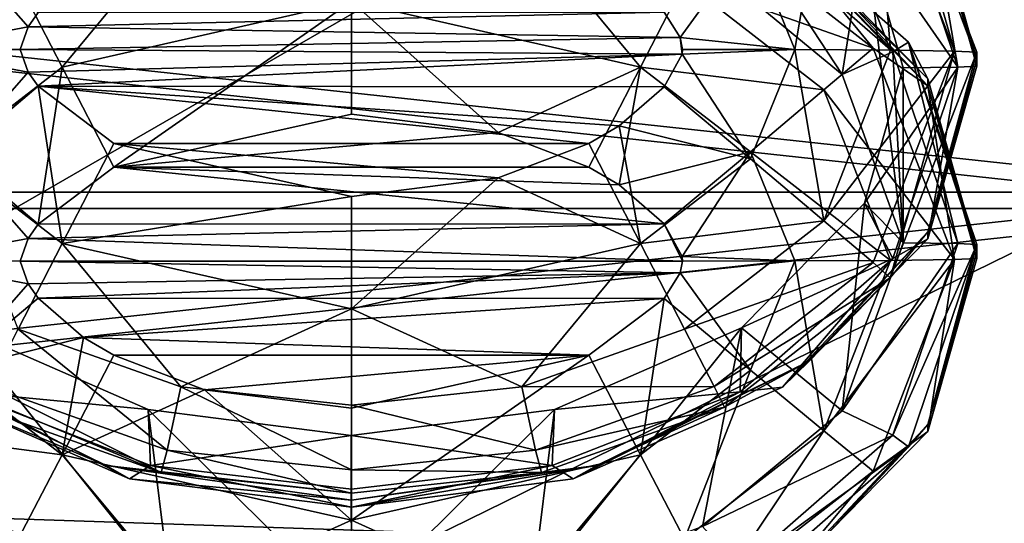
# Model space of a CAD drawing. Header units: metres. Extents: x -1004 to 0, y -808 to 0.
# Tile 29 of 120: x -769 to -742, y -156 to -143. Entities that reach past the tile are written whole.
import ezdxf

# ---------------------------------------------------------------- set-up
doc = ezdxf.new("R2010")
doc.units = ezdxf.units.M

msp = doc.modelspace()

# ---------------------------------------------------------------- linework, layer by layer
at = {"layer": 'top0123413'}
for points in [[(-787.024658, -763.271118, 90), (-994.037292, -10, 90), (-533.424561, -638.481384, 90)], [(-994.037292, -10, 90), (-526.238708, -632.856445, 90), (-533.424561, -638.481384, 90)], [(-10, -10, 90), (-502.018646, -625.846375, 90), (-994.037292, -10, 90)], [(-502.018646, -625.846375, 90), (-510.034576, -626.560547, 90), (-994.037292, -10, 90)], [(-994.037292, -10, 90), (-510.034576, -626.560547, 90), (-518.256042, -628.853394, 90)], [(-518.256042, -628.853394, 90), (-526.238708, -632.856445, 90), (-994.037292, -10, 90)], [(-742.780518, -72.276802, 118.761467), (-792.152649, -69.16246, 118.815826), (-933.835571, -166.467499, 117.117363)], [(-693.123474, -74.838211, 118.716751), (-742.780518, -72.276802, 118.761467), (-936.402649, -207.471207, 116.401634)], [(-936.402649, -207.471207, 116.401634), (-742.780518, -72.276802, 118.761467), (-933.835571, -166.467499, 117.117363)], [(-938.29071, -245.358398, 115.740311), (-646.118347, -76.727219, 118.683784), (-693.123474, -74.838211, 118.716751)], [(-938.29071, -245.358398, 115.740311), (-693.123474, -74.838211, 118.716751), (-936.402649, -207.471207, 116.401634)], [(-597.805054, -78.120209, 118.65947), (-646.118347, -76.727219, 118.683784), (-938.29071, -245.358398, 115.740311)], [(-939.738831, -283.879303, 115.067932), (-940.71405, -322.342346, 114.396553), (-597.805054, -78.120209, 118.65947)], [(-940.71405, -322.342346, 114.396553), (-513.875122, -606.131226, 109.443001), (-597.805054, -78.120209, 118.65947)], [(-939.738831, -283.879303, 115.067932), (-597.805054, -78.120209, 118.65947), (-938.29071, -245.358398, 115.740311)]]:
    msp.add_3dface(points, dxfattribs=at)
at = {"layer": 'top0123414'}
for points in [[(-918.452148, -133.331024, 2129.335449), (-901.793396, -155.042709, 2143.80835), (-502.018646, -55.05748, 2077.158447)], [(-901.793396, -155.042709, 2143.80835), (-820.791748, -194.333847, 2169.999756), (-502.018646, -55.05748, 2077.158447)], [(-502.018646, -55.05748, 2077.158447), (-820.791748, -194.333847, 2169.999756), (-502.018646, -194.333847, 2169.999756)], [(-502.018646, -57.672649, 2075.415039), (-898.363892, -158.604187, 2142.695801), (-914.9198, -137.676178, 2128.745361)], [(-820.791748, -195.279739, 2167.143799), (-898.363892, -158.604187, 2142.695801), (-502.018646, -57.672649, 2075.415039)], [(-502.018646, -195.279739, 2167.143799), (-820.791748, -195.279739, 2167.143799), (-502.018646, -57.672649, 2075.415039)]]:
    msp.add_3dface(points, dxfattribs=at)
at = {"layer": 'top0123416'}
for points in [[(-743.822021, -143.587448, 1299.331665), (-746.0354, -137.835419, 1299.38208), (-745.568787, -137.475433, 1302.439819)], [(-743.21582, -143.614105, 1302.38623), (-743.822021, -143.587448, 1299.331665), (-745.568787, -137.475433, 1302.439819)], [(-743.21582, -143.614105, 1302.38623), (-745.568787, -137.475433, 1302.439819), (-743.21582, -143.806091, 1324.385376)], [(-745.568787, -137.475433, 1302.439819), (-744.549377, -139.104279, 1324.426392), (-743.21582, -143.806091, 1324.385376)], [(-745.55896, -143.564743, 1296.729614), (-747.36969, -138.925171, 1296.77002), (-746.0354, -137.835419, 1299.38208)], [(-743.822021, -143.587448, 1299.331665), (-745.55896, -143.564743, 1296.729614), (-746.0354, -137.835419, 1299.38208)], [(-743.732544, -144.022751, 1349.213013), (-745.502319, -138.810623, 1349.258423), (-746.270203, -140.361496, 1351.708008)], [(-744.549377, -139.296112, 1346.425537), (-745.502319, -138.810623, 1349.258423), (-743.732544, -144.022751, 1349.213013)], [(-748.161133, -143.549576, 1294.992676), (-749.368591, -140.57666, 1295.018555), (-747.36969, -138.925171, 1296.77002)], [(-745.55896, -143.564743, 1296.729614), (-748.161133, -143.549576, 1294.992676), (-747.36969, -138.925171, 1296.77002)], [(-743.21582, -143.806091, 1324.385376), (-744.549377, -139.104279, 1324.426392), (-743.21582, -143.998062, 1346.384521)], [(-744.549377, -139.104279, 1324.426392), (-744.549377, -139.296112, 1346.425537), (-743.21582, -143.998062, 1346.384521)], [(-743.21582, -143.998062, 1346.384521), (-744.549377, -139.296112, 1346.425537), (-743.732544, -144.022751, 1349.213013)], [(-745.502319, -143.61322, 1899.580444), (-749.645874, -139.986633, 1899.612061), (-749.381287, -139.567566, 1902.444336)], [(-745.073486, -143.34938, 1902.411377), (-745.502319, -143.61322, 1899.580444), (-749.381287, -139.567566, 1902.444336)], [(-745.073486, -143.34938, 1902.411377), (-749.381287, -139.567566, 1902.444336), (-744.549377, -144.340195, 1924.403564)], [(-749.381287, -139.567566, 1902.444336), (-748.500305, -140.30687, 1924.438721), (-744.549377, -144.340195, 1924.403564)], [(-768.075073, -144.023193, 1953.801392), (-764.851013, -140.124405, 1952.098267), (-769.274231, -141.698364, 1952.084595)], [(-768.075073, -144.023193, 1953.801392), (-760.21582, -142.244308, 1953.816895), (-764.851013, -140.124405, 1952.098267)], [(-752.356628, -144.023209, 1953.801392), (-755.580688, -140.124405, 1952.098267), (-760.21582, -142.244308, 1953.816895)], [(-751.157471, -141.698364, 1952.084595), (-755.580688, -140.124405, 1952.098267), (-752.356628, -144.023209, 1953.801392)], [(-746.0354, -143.508621, 1949.466309), (-750.357056, -140.133942, 1949.495728), (-751.157471, -141.698364, 1952.084595)], [(-746.87793, -144.228683, 1897.112061), (-750.671204, -141.089813, 1897.139404), (-749.645874, -139.986633, 1899.612061)], [(-748.499817, -140.499161, 1946.437988), (-750.357056, -140.133942, 1949.495728), (-746.0354, -143.508621, 1949.466309)], [(-745.502319, -143.61322, 1899.580444), (-746.87793, -144.228683, 1897.112061), (-749.645874, -139.986633, 1899.612061)], [(-746.87793, -144.228683, 1897.112061), (-746.270203, -140.361496, 1351.708008), (-750.671204, -141.089813, 1897.139404)], [(-744.549377, -144.340195, 1924.403564), (-748.500305, -140.30687, 1924.438721), (-744.549377, -144.532028, 1946.40271)], [(-748.500305, -140.30687, 1924.438721), (-748.499817, -140.499161, 1946.437988), (-744.549377, -144.532028, 1946.40271)], [(-744.549377, -144.532028, 1946.40271), (-748.499817, -140.499161, 1946.437988), (-746.0354, -143.508621, 1949.466309)], [(-746.270203, -140.361496, 1351.708008), (-746.87793, -144.228683, 1897.112061), (-745.21582, -148.803848, 1897.072021)], [(-745.21582, -144.04425, 1351.675903), (-746.270203, -140.361496, 1351.708008), (-745.21582, -148.803848, 1897.072021)], [(-746.270203, -140.361496, 1351.708008), (-745.21582, -144.04425, 1351.675903), (-743.732544, -144.022751, 1349.213013)], [(-772.270569, -143.549576, 1294.992676), (-771.06311, -140.57666, 1295.018433), (-769.003723, -142.92688, 1294.391968)], [(-771.06311, -140.57666, 1295.018433), (-768.72937, -142.541748, 1294.395264), (-769.003723, -142.92688, 1294.391968)], [(-751.282776, -143.222778, 1294.389282), (-751.714233, -142.527359, 1294.395386), (-749.368591, -140.57666, 1295.018555)], [(-751.282776, -143.222778, 1294.389282), (-749.368591, -140.57666, 1295.018555), (-748.161133, -143.549576, 1294.992676)], [(-771.06311, -146.325592, 1953.781372), (-768.075073, -144.023193, 1953.801392), (-769.274231, -141.698364, 1952.084595)], [(-747.36969, -144.643799, 1952.058838), (-751.157471, -141.698364, 1952.084595), (-752.356628, -144.023209, 1953.801392)], [(-746.0354, -143.508621, 1949.466309), (-751.157471, -141.698364, 1952.084595), (-747.36969, -144.643799, 1952.058838)], [(-766.674561, -146.74292, 1954.383789), (-760.21582, -142.244308, 1953.816895), (-768.075073, -144.023193, 1953.801392)], [(-766.674561, -146.74292, 1954.383789), (-760.21582, -145.303955, 1954.396362), (-760.21582, -142.244308, 1953.816895)], [(-760.21582, -145.303955, 1954.396362), (-756.225586, -145.807419, 1954.391968), (-760.21582, -142.244308, 1953.816895)], [(-760.21582, -142.244308, 1953.816895), (-756.225586, -145.807419, 1954.391968), (-752.356628, -144.023209, 1953.801392)], [(-751.282776, -143.222778, 1294.389282), (-769.003723, -142.92688, 1294.391968), (-751.714233, -142.527359, 1294.395386)], [(-769.003723, -142.92688, 1294.391968), (-768.72937, -142.541748, 1294.395264), (-751.714233, -142.527359, 1294.395386)], [(-769.21582, -143.544296, 1294.386475), (-772.270569, -143.549576, 1294.992676), (-769.003723, -142.92688, 1294.391968)], [(-751.282776, -143.222778, 1294.389282), (-769.21582, -143.544296, 1294.386475), (-769.003723, -142.92688, 1294.391968)], [(-751.228088, -143.674316, 1294.385376), (-769.21582, -143.544296, 1294.386475), (-751.282776, -143.222778, 1294.389282)], [(-751.21582, -143.544296, 1294.386475), (-751.282776, -143.222778, 1294.389282), (-748.161133, -143.549576, 1294.992676)], [(-751.21582, -143.544296, 1294.386475), (-751.228088, -143.674316, 1294.385376), (-751.282776, -143.222778, 1294.389282)], [(-743.732544, -148.825333, 1899.534912), (-745.502319, -143.61322, 1899.580444), (-745.073486, -143.34938, 1902.411377)], [(-743.21582, -148.850021, 1902.363403), (-743.732544, -148.825333, 1899.534912), (-745.073486, -143.34938, 1902.411377)], [(-743.21582, -148.850021, 1902.363403), (-745.073486, -143.34938, 1902.411377), (-743.21582, -149.042007, 1924.362549)], [(-745.073486, -143.34938, 1902.411377), (-744.549377, -144.340195, 1924.403564), (-743.21582, -149.042007, 1924.362549)], [(-769.21582, -143.544296, 1294.386475), (-769.003723, -144.161697, 1294.381104), (-772.270569, -143.549576, 1294.992676)], [(-769.003723, -144.161697, 1294.381104), (-771.06311, -146.522491, 1294.966553), (-772.270569, -143.549576, 1294.992676)], [(-751.228088, -143.674316, 1294.385376), (-769.003723, -144.161697, 1294.381104), (-769.21582, -143.544296, 1294.386475)], [(-768.72937, -144.546829, 1294.377808), (-769.003723, -144.161697, 1294.381104), (-751.228088, -143.674316, 1294.385376)], [(-751.714233, -144.561218, 1294.377686), (-768.72937, -144.546829, 1294.377808), (-751.228088, -143.674316, 1294.385376)], [(-749.368591, -146.522507, 1294.966553), (-751.714233, -144.561218, 1294.377686), (-751.228088, -143.674316, 1294.385376)], [(-751.21582, -143.544296, 1294.386475), (-748.161133, -143.549576, 1294.992676), (-751.228088, -143.674316, 1294.385376)], [(-748.161133, -143.549576, 1294.992676), (-749.368591, -146.522507, 1294.966553), (-751.228088, -143.674316, 1294.385376)], [(-749.368591, -146.522507, 1294.966553), (-748.161133, -143.549576, 1294.992676), (-747.36969, -148.2043, 1296.689087)], [(-748.161133, -143.549576, 1294.992676), (-745.55896, -143.564743, 1296.729614), (-747.36969, -148.2043, 1296.689087)], [(-743.822021, -149.260651, 1949.41626), (-746.0354, -143.508621, 1949.466309), (-747.36969, -144.643799, 1952.058838)], [(-747.36969, -148.2043, 1296.689087), (-745.55896, -143.564743, 1296.729614), (-743.822021, -143.587448, 1299.331665)], [(-743.822021, -143.587448, 1299.331665), (-746.0354, -149.339478, 1299.281616), (-747.36969, -148.2043, 1296.689087)], [(-745.21582, -148.803848, 1897.072021), (-746.87793, -144.228683, 1897.112061), (-745.502319, -143.61322, 1899.580444)], [(-744.549377, -144.532028, 1946.40271), (-746.0354, -143.508621, 1949.466309), (-743.822021, -149.260651, 1949.41626)], [(-745.568787, -149.752762, 1302.332642), (-746.0354, -149.339478, 1299.281616), (-743.822021, -143.587448, 1299.331665)], [(-743.21582, -143.614105, 1302.38623), (-745.568787, -149.752762, 1302.332642), (-743.822021, -143.587448, 1299.331665)], [(-744.549622, -148.508041, 1324.34436), (-745.568787, -149.752762, 1302.332642), (-743.21582, -143.614105, 1302.38623)], [(-743.732544, -148.825333, 1899.534912), (-745.21582, -148.803848, 1897.072021), (-745.502319, -143.61322, 1899.580444)], [(-743.21582, -143.806091, 1324.385376), (-744.549622, -148.508041, 1324.34436), (-743.21582, -143.614105, 1302.38623)], [(-744.549377, -148.700027, 1346.343506), (-744.549622, -148.508041, 1324.34436), (-743.21582, -143.806091, 1324.385376)], [(-743.21582, -143.998062, 1346.384521), (-744.549377, -148.700027, 1346.343506), (-743.21582, -143.806091, 1324.385376)], [(-768.72937, -148.301254, 1954.370117), (-768.075073, -144.023193, 1953.801392), (-771.06311, -146.325592, 1953.781372)], [(-769.003723, -144.161697, 1294.381104), (-768.72937, -144.546829, 1294.377808), (-771.06311, -146.522491, 1294.966553)], [(-768.72937, -148.301254, 1954.370117), (-766.674561, -146.74292, 1954.383789), (-768.075073, -144.023193, 1953.801392)], [(-756.225586, -145.807419, 1954.391968), (-753.757141, -146.74292, 1954.383789), (-752.356628, -144.023209, 1953.801392)], [(-752.356628, -144.023209, 1953.801392), (-753.757141, -146.74292, 1954.383789), (-752.9375, -147.225128, 1954.379517)], [(-752.356628, -144.023209, 1953.801392), (-752.9375, -147.225128, 1954.379517), (-749.368591, -146.325592, 1953.781372)], [(-749.368591, -146.325592, 1953.781372), (-747.36969, -144.643799, 1952.058838), (-752.356628, -144.023209, 1953.801392)], [(-745.21582, -144.04425, 1351.675903), (-746.270142, -147.726883, 1351.643677), (-743.732544, -144.022751, 1349.213013)], [(-746.270142, -147.726883, 1351.643677), (-745.502319, -149.234879, 1349.16748), (-743.732544, -144.022751, 1349.213013)], [(-745.21582, -144.04425, 1351.675903), (-745.21582, -148.803848, 1897.072021), (-746.270142, -147.726883, 1351.643677)], [(-743.732544, -144.022751, 1349.213013), (-745.502319, -149.234879, 1349.16748), (-744.549377, -148.700027, 1346.343506)], [(-743.21582, -143.998062, 1346.384521), (-743.732544, -144.022751, 1349.213013), (-744.549377, -148.700027, 1346.343506)], [(-743.21582, -149.042007, 1924.362549), (-744.549377, -144.340195, 1924.403564), (-743.21582, -149.233994, 1946.361694)], [(-744.549377, -144.340195, 1924.403564), (-744.549377, -144.532028, 1946.40271), (-743.21582, -149.233994, 1946.361694)], [(-768.72937, -144.546829, 1294.377808), (-768.075073, -148.82489, 1294.946533), (-771.06311, -146.522491, 1294.966553)], [(-768.72937, -144.546829, 1294.377808), (-766.674561, -146.105164, 1294.364136), (-768.075073, -148.82489, 1294.946533)], [(-751.714233, -144.561218, 1294.377686), (-752.9375, -145.622971, 1294.368408), (-768.72937, -144.546829, 1294.377808)], [(-752.9375, -145.622971, 1294.368408), (-753.757141, -146.105164, 1294.364136), (-768.72937, -144.546829, 1294.377808)], [(-768.72937, -144.546829, 1294.377808), (-753.757141, -146.105164, 1294.364136), (-766.674561, -146.105164, 1294.364136)], [(-752.9375, -145.622971, 1294.368408), (-751.714233, -144.561218, 1294.377686), (-749.368591, -146.522507, 1294.966553)], [(-745.55896, -149.283356, 1952.018311), (-747.36969, -144.643799, 1952.058838), (-749.368591, -146.325592, 1953.781372)], [(-745.55896, -149.283356, 1952.018311), (-743.822021, -149.260651, 1949.41626), (-747.36969, -144.643799, 1952.058838)], [(-743.21582, -149.233994, 1946.361694), (-744.549377, -144.532028, 1946.40271), (-743.822021, -149.260651, 1949.41626)], [(-766.674561, -146.74292, 1954.383789), (-756.225586, -145.807419, 1954.391968), (-760.21582, -145.303955, 1954.396362)], [(-753.757141, -146.74292, 1954.383789), (-756.225586, -145.807419, 1954.391968), (-766.674561, -146.74292, 1954.383789)], [(-752.356628, -148.82489, 1294.946533), (-753.757141, -146.105164, 1294.364136), (-752.9375, -145.622971, 1294.368408)], [(-752.356628, -148.82489, 1294.946533), (-752.9375, -145.622971, 1294.368408), (-749.368591, -146.522507, 1294.966553)], [(-766.674561, -146.105164, 1294.364136), (-760.21582, -147.544144, 1294.351563), (-768.075073, -148.82489, 1294.946533)], [(-753.757141, -146.105164, 1294.364136), (-756.225586, -147.040665, 1294.355957), (-766.674561, -146.105164, 1294.364136)], [(-766.674561, -146.105164, 1294.364136), (-756.225586, -147.040665, 1294.355957), (-760.21582, -147.544144, 1294.351563)], [(-756.225586, -147.040665, 1294.355957), (-753.757141, -146.105164, 1294.364136), (-752.356628, -148.82489, 1294.946533)], [(-769.003723, -148.686401, 1954.366821), (-771.06311, -146.325592, 1953.781372), (-772.270569, -149.298508, 1953.755249)], [(-769.003723, -148.686401, 1954.366821), (-768.72937, -148.301254, 1954.370117), (-771.06311, -146.325592, 1953.781372)], [(-752.9375, -147.225128, 1954.379517), (-751.714233, -148.286865, 1954.370239), (-749.368591, -146.325592, 1953.781372)], [(-749.368591, -146.325592, 1953.781372), (-751.714233, -148.286865, 1954.370239), (-751.228088, -149.173767, 1954.362549)], [(-748.161133, -149.298508, 1953.755249), (-749.368591, -146.325592, 1953.781372), (-751.228088, -149.173767, 1954.362549)], [(-748.161133, -149.298508, 1953.755249), (-745.55896, -149.283356, 1952.018311), (-749.368591, -146.325592, 1953.781372)], [(-771.06311, -146.522491, 1294.966553), (-768.075073, -148.82489, 1294.946533), (-769.274231, -151.149734, 1296.66333)], [(-752.356628, -148.82489, 1294.946533), (-749.368591, -146.522507, 1294.966553), (-747.36969, -148.2043, 1296.689087)], [(-766.674561, -146.74292, 1954.383789), (-768.72937, -148.301254, 1954.370117), (-751.714233, -148.286865, 1954.370239)], [(-752.9375, -147.225128, 1954.379517), (-766.674561, -146.74292, 1954.383789), (-751.714233, -148.286865, 1954.370239)], [(-752.9375, -147.225128, 1954.379517), (-753.757141, -146.74292, 1954.383789), (-766.674561, -146.74292, 1954.383789)], [(-760.21582, -147.544144, 1294.351563), (-756.225586, -147.040665, 1294.355957), (-760.21582, -150.603775, 1294.93103)], [(-760.21582, -150.603775, 1294.93103), (-756.225586, -147.040665, 1294.355957), (-752.356628, -148.82489, 1294.946533)], [(-768.075073, -148.82489, 1294.946533), (-760.21582, -147.544144, 1294.351563), (-760.21582, -150.603775, 1294.93103)], [(-746.270142, -147.726883, 1351.643677), (-746.87793, -153.378998, 1897.032104), (-749.608643, -151.114685, 1351.614136)], [(-746.270142, -147.726883, 1351.643677), (-749.608643, -151.114685, 1351.614136), (-745.502319, -149.234879, 1349.16748)], [(-745.21582, -148.803848, 1897.072021), (-746.87793, -153.378998, 1897.032104), (-746.270142, -147.726883, 1351.643677)], [(-747.36969, -148.2043, 1296.689087), (-751.157471, -151.149734, 1296.66333), (-752.356628, -148.82489, 1294.946533)], [(-746.0354, -149.339478, 1299.281616), (-751.157471, -151.149734, 1296.66333), (-747.36969, -148.2043, 1296.689087)], [(-751.714233, -148.286865, 1954.370239), (-769.003723, -148.686401, 1954.366821), (-751.21582, -149.303802, 1954.36145)], [(-751.714233, -148.286865, 1954.370239), (-768.72937, -148.301254, 1954.370117), (-769.003723, -148.686401, 1954.366821)], [(-751.228088, -149.173767, 1954.362549), (-751.714233, -148.286865, 1954.370239), (-751.21582, -149.303802, 1954.36145)], [(-744.549377, -148.700027, 1346.343506), (-748.499817, -152.73291, 1346.30835), (-744.549622, -148.508041, 1324.34436)], [(-748.499817, -152.73291, 1346.30835), (-747.774902, -152.027237, 1324.313599), (-744.549622, -148.508041, 1324.34436)], [(-744.549622, -148.508041, 1324.34436), (-747.774902, -152.027237, 1324.313599), (-745.568787, -149.752762, 1302.332642)], [(-769.21582, -149.303802, 1954.36145), (-769.003723, -148.686401, 1954.366821), (-772.270569, -149.298508, 1953.755249)], [(-751.21582, -149.303802, 1954.36145), (-769.003723, -148.686401, 1954.366821), (-769.21582, -149.303802, 1954.36145)], [(-744.549377, -148.700027, 1346.343506), (-745.502319, -149.234879, 1349.16748), (-748.499817, -152.73291, 1346.30835)], [(-769.274231, -151.149734, 1296.66333), (-768.075073, -148.82489, 1294.946533), (-764.851013, -152.723679, 1296.649658)], [(-768.075073, -148.82489, 1294.946533), (-760.21582, -150.603775, 1294.93103), (-764.851013, -152.723679, 1296.649658)], [(-752.356628, -148.82489, 1294.946533), (-755.580688, -152.723679, 1296.649658), (-760.21582, -150.603775, 1294.93103)], [(-751.157471, -151.149734, 1296.66333), (-755.580688, -152.723679, 1296.649658), (-752.356628, -148.82489, 1294.946533)], [(-746.87793, -153.378998, 1897.032104), (-745.21582, -148.803848, 1897.072021), (-743.732544, -148.825333, 1899.534912)], [(-745.502319, -154.03746, 1899.489502), (-746.87793, -153.378998, 1897.032104), (-743.732544, -148.825333, 1899.534912)], [(-743.732544, -148.825333, 1899.534912), (-743.21582, -148.850021, 1902.363403), (-745.502319, -154.03746, 1899.489502)], [(-743.21582, -148.850021, 1902.363403), (-745.073486, -154.350662, 1902.31543), (-745.502319, -154.03746, 1899.489502)], [(-744.549622, -153.743973, 1924.321533), (-745.073486, -154.350662, 1902.31543), (-743.21582, -148.850021, 1902.363403)], [(-743.21582, -149.042007, 1924.362549), (-744.549622, -153.743973, 1924.321533), (-743.21582, -148.850021, 1902.363403)], [(-744.549377, -153.935944, 1946.320679), (-744.549622, -153.743973, 1924.321533), (-743.21582, -149.042007, 1924.362549)], [(-743.21582, -149.233994, 1946.361694), (-744.549377, -153.935944, 1946.320679), (-743.21582, -149.042007, 1924.362549)], [(-771.06311, -152.271439, 1953.729492), (-769.003723, -149.921204, 1954.355957), (-772.270569, -149.298508, 1953.755249)], [(-769.003723, -149.921204, 1954.355957), (-769.21582, -149.303802, 1954.36145), (-772.270569, -149.298508, 1953.755249)], [(-751.21582, -149.303802, 1954.36145), (-769.21582, -149.303802, 1954.36145), (-751.282776, -149.625305, 1954.358643)], [(-769.21582, -149.303802, 1954.36145), (-769.003723, -149.921204, 1954.355957), (-751.282776, -149.625305, 1954.358643)], [(-751.21582, -149.303802, 1954.36145), (-751.282776, -149.625305, 1954.358643), (-748.161133, -149.298508, 1953.755249)], [(-751.282776, -149.625305, 1954.358643), (-749.368591, -152.271439, 1953.72937), (-748.161133, -149.298508, 1953.755249)], [(-751.21582, -149.303802, 1954.36145), (-748.161133, -149.298508, 1953.755249), (-751.228088, -149.173767, 1954.362549)], [(-745.502319, -149.234879, 1349.16748), (-749.645874, -152.86145, 1349.135864), (-748.499817, -152.73291, 1346.30835)], [(-749.608643, -151.114685, 1351.614136), (-749.645874, -152.86145, 1349.135864), (-745.502319, -149.234879, 1349.16748)], [(-748.161133, -149.298508, 1953.755249), (-749.368591, -152.271439, 1953.72937), (-747.36969, -153.922913, 1951.977905)], [(-747.36969, -153.922913, 1951.977905), (-745.55896, -149.283356, 1952.018311), (-748.161133, -149.298508, 1953.755249)], [(-746.0354, -155.012665, 1949.365845), (-743.822021, -149.260651, 1949.41626), (-747.36969, -153.922913, 1951.977905)], [(-743.822021, -149.260651, 1949.41626), (-745.55896, -149.283356, 1952.018311), (-747.36969, -153.922913, 1951.977905)], [(-743.822021, -149.260651, 1949.41626), (-746.0354, -155.012665, 1949.365845), (-744.549377, -153.935944, 1946.320679)], [(-743.21582, -149.233994, 1946.361694), (-743.822021, -149.260651, 1949.41626), (-744.549377, -153.935944, 1946.320679)], [(-746.0354, -149.339478, 1299.281616), (-750.357056, -152.714142, 1299.252197), (-751.157471, -151.149734, 1296.66333)], [(-746.0354, -149.339478, 1299.281616), (-745.568787, -149.752762, 1302.332642), (-750.357056, -152.714142, 1299.252197)], [(-751.282776, -149.625305, 1954.358643), (-769.003723, -149.921204, 1954.355957), (-768.72937, -150.306351, 1954.352661)], [(-751.282776, -149.625305, 1954.358643), (-768.72937, -150.306351, 1954.352661), (-751.714233, -150.32074, 1954.352539)], [(-751.282776, -149.625305, 1954.358643), (-751.714233, -150.32074, 1954.352539), (-749.368591, -152.271439, 1953.72937)], [(-745.568787, -149.752762, 1302.332642), (-750.075806, -153.277435, 1302.30188), (-750.357056, -152.714142, 1299.252197)], [(-747.774902, -152.027237, 1324.313599), (-750.075806, -153.277435, 1302.30188), (-745.568787, -149.752762, 1302.332642)], [(-768.72937, -150.306351, 1954.352661), (-769.003723, -149.921204, 1954.355957), (-771.06311, -152.271439, 1953.729492)], [(-767.494202, -151.382477, 1954.343262), (-768.72937, -150.306351, 1954.352661), (-771.06311, -152.271439, 1953.729492)], [(-768.72937, -150.306351, 1954.352661), (-767.494202, -151.382477, 1954.343262), (-751.714233, -150.32074, 1954.352539)], [(-751.714233, -150.32074, 1954.352539), (-767.494202, -151.382477, 1954.343262), (-753.757141, -151.864685, 1954.338989)], [(-751.714233, -150.32074, 1954.352539), (-753.757141, -151.864685, 1954.338989), (-752.356628, -154.573822, 1953.709351)], [(-751.714233, -150.32074, 1954.352539), (-752.356628, -154.573822, 1953.709351), (-749.368591, -152.271439, 1953.72937)], [(-760.21582, -150.603775, 1294.93103), (-760.21582, -153.221222, 1296.645264), (-764.851013, -152.723679, 1296.649658)], [(-755.580688, -152.723679, 1296.649658), (-760.21582, -153.221222, 1296.645264), (-760.21582, -150.603775, 1294.93103)], [(-765.132874, -158.250946, 1896.989624), (-770.824341, -151.11377, 1351.614136), (-765.737122, -153.341812, 1351.594727)], [(-765.132874, -158.250946, 1896.989624), (-769.761414, -156.51738, 1897.004761), (-770.824341, -151.11377, 1351.614136)], [(-765.737122, -153.341812, 1351.594727), (-770.824341, -151.11377, 1351.614136), (-770.786865, -152.860855, 1349.135864)], [(-770.074646, -152.714142, 1299.252197), (-769.274231, -151.149734, 1296.66333), (-765.224976, -154.442673, 1299.237183)], [(-769.274231, -151.149734, 1296.66333), (-764.851013, -152.723679, 1296.649658), (-765.224976, -154.442673, 1299.237183)], [(-750.357056, -152.714142, 1299.252197), (-755.580688, -152.723679, 1296.649658), (-751.157471, -151.149734, 1296.66333)], [(-749.608643, -151.114685, 1351.614136), (-750.671204, -156.517914, 1897.004761), (-755.299805, -158.25119, 1896.989624)], [(-749.608643, -151.114685, 1351.614136), (-755.299805, -158.25119, 1896.989624), (-754.696167, -153.342239, 1351.594727)], [(-749.608643, -151.114685, 1351.614136), (-754.696167, -153.342239, 1351.594727), (-749.645874, -152.86145, 1349.135864)], [(-746.87793, -153.378998, 1897.032104), (-750.671204, -156.517914, 1897.004761), (-749.608643, -151.114685, 1351.614136)], [(-767.494202, -151.382477, 1954.343262), (-771.06311, -152.271439, 1953.729492), (-768.075073, -154.573822, 1953.709351)], [(-766.674561, -151.864685, 1954.338989), (-767.494202, -151.382477, 1954.343262), (-768.075073, -154.573822, 1953.709351)], [(-767.494202, -151.382477, 1954.343262), (-766.674561, -151.864685, 1954.338989), (-753.757141, -151.864685, 1954.338989)], [(-768.075073, -154.573822, 1953.709351), (-764.206116, -152.800186, 1954.330933), (-766.674561, -151.864685, 1954.338989)], [(-753.757141, -151.864685, 1954.338989), (-766.674561, -151.864685, 1954.338989), (-764.206116, -152.800186, 1954.330933)], [(-764.206116, -152.800186, 1954.330933), (-760.21582, -153.30365, 1954.326538), (-753.757141, -151.864685, 1954.338989)], [(-753.757141, -151.864685, 1954.338989), (-760.21582, -156.352722, 1953.693848), (-752.356628, -154.573822, 1953.709351)], [(-753.757141, -151.864685, 1954.338989), (-760.21582, -153.30365, 1954.326538), (-760.21582, -156.352722, 1953.693848)], [(-768.075073, -154.573822, 1953.709351), (-771.06311, -152.271439, 1953.729492), (-773.062012, -153.922913, 1951.977905)], [(-771.931824, -152.73291, 1346.30835), (-772.656738, -152.027252, 1324.313599), (-766.884155, -154.858994, 1324.28894)], [(-766.884155, -154.858994, 1324.28894), (-772.656738, -152.027252, 1324.313599), (-765.385437, -155.054581, 1302.286377)], [(-772.656738, -152.027252, 1324.313599), (-770.355835, -153.277435, 1302.30188), (-765.385437, -155.054581, 1302.286377)], [(-748.499817, -152.73291, 1346.30835), (-754.184021, -155.229309, 1346.286499), (-747.774902, -152.027237, 1324.313599)], [(-754.184021, -155.229309, 1346.286499), (-753.547546, -154.858994, 1324.28894), (-747.774902, -152.027237, 1324.313599)], [(-747.774902, -152.027237, 1324.313599), (-753.547546, -154.858994, 1324.28894), (-750.075806, -153.277435, 1302.30188)], [(-749.368591, -152.271439, 1953.72937), (-752.356628, -154.573822, 1953.709351), (-751.157471, -156.868347, 1951.952148)], [(-749.368591, -152.271439, 1953.72937), (-751.157471, -156.868347, 1951.952148), (-747.36969, -153.922913, 1951.977905)], [(-766.24762, -155.229309, 1346.286499), (-771.931824, -152.73291, 1346.30835), (-766.884155, -154.858994, 1324.28894)], [(-771.931824, -152.73291, 1346.30835), (-766.24762, -155.229309, 1346.286499), (-770.786865, -152.860855, 1349.135864)], [(-765.385437, -155.054581, 1302.286377), (-770.355835, -153.277435, 1302.30188), (-770.074646, -152.714142, 1299.252197)], [(-765.224976, -154.442673, 1299.237183), (-765.385437, -155.054581, 1302.286377), (-770.074646, -152.714142, 1299.252197)], [(-760.21582, -156.352722, 1953.693848), (-764.206116, -152.800186, 1954.330933), (-768.075073, -154.573822, 1953.709351)], [(-764.851013, -152.723679, 1296.649658), (-760.21582, -154.980942, 1299.232422), (-765.224976, -154.442673, 1299.237183)], [(-760.21582, -153.221222, 1296.645264), (-760.21582, -154.980942, 1299.232422), (-764.851013, -152.723679, 1296.649658)], [(-760.21582, -153.30365, 1954.326538), (-764.206116, -152.800186, 1954.330933), (-760.21582, -156.352722, 1953.693848)], [(-755.206726, -154.442673, 1299.237183), (-760.21582, -153.221222, 1296.645264), (-755.580688, -152.723679, 1296.649658)], [(-750.357056, -152.714142, 1299.252197), (-755.206726, -154.442673, 1299.237183), (-755.580688, -152.723679, 1296.649658)], [(-750.357056, -152.714142, 1299.252197), (-750.075806, -153.277435, 1302.30188), (-755.206726, -154.442673, 1299.237183)], [(-748.499817, -152.73291, 1346.30835), (-749.645874, -152.86145, 1349.135864), (-754.184021, -155.229309, 1346.286499)], [(-765.674255, -154.866089, 1349.118408), (-765.737122, -153.341812, 1351.594727), (-770.786865, -152.860855, 1349.135864)], [(-766.24762, -155.229309, 1346.286499), (-765.674255, -154.866089, 1349.118408), (-770.786865, -152.860855, 1349.135864)], [(-749.645874, -152.86145, 1349.135864), (-754.758606, -154.866379, 1349.118286), (-754.184021, -155.229309, 1346.286499)], [(-754.696167, -153.342239, 1351.594727), (-754.758606, -154.866379, 1349.118286), (-749.645874, -152.86145, 1349.135864)], [(-760.21637, -158.803558, 1896.984863), (-765.737122, -153.341812, 1351.594727), (-760.216614, -154.043961, 1351.588623)], [(-760.21637, -158.803558, 1896.984863), (-765.132874, -158.250946, 1896.989624), (-765.737122, -153.341812, 1351.594727)], [(-765.674255, -154.866089, 1349.118408), (-760.216614, -154.043961, 1351.588623), (-765.737122, -153.341812, 1351.594727)], [(-754.696167, -153.342239, 1351.594727), (-760.21637, -158.803558, 1896.984863), (-760.216614, -154.043961, 1351.588623)], [(-754.696167, -153.342239, 1351.594727), (-760.216614, -154.043961, 1351.588623), (-754.758606, -154.866379, 1349.118286)], [(-755.299805, -158.25119, 1896.989624), (-760.21637, -158.803558, 1896.984863), (-754.696167, -153.342239, 1351.594727)], [(-760.21582, -154.980942, 1299.232422), (-760.21582, -153.221222, 1296.645264), (-755.206726, -154.442673, 1299.237183)], [(-750.075806, -153.277435, 1302.30188), (-755.046265, -155.054581, 1302.286377), (-755.206726, -154.442673, 1299.237183)], [(-753.547546, -154.858994, 1324.28894), (-755.046265, -155.054581, 1302.286377), (-750.075806, -153.277435, 1302.30188)], [(-750.671204, -156.517914, 1897.004761), (-746.87793, -153.378998, 1897.032104), (-745.502319, -154.03746, 1899.489502)], [(-744.549377, -153.935944, 1946.320679), (-748.499817, -157.968826, 1946.285522), (-744.549622, -153.743973, 1924.321533)], [(-748.499817, -157.968826, 1946.285522), (-747.774902, -157.263168, 1924.290771), (-744.549622, -153.743973, 1924.321533)], [(-744.549622, -153.743973, 1924.321533), (-747.774902, -157.263168, 1924.290771), (-745.073486, -154.350662, 1902.31543)], [(-773.062012, -153.922913, 1951.977905), (-769.274231, -156.868347, 1951.952148), (-768.075073, -154.573822, 1953.709351)], [(-760.216431, -155.505585, 1349.112793), (-760.216614, -154.043961, 1351.588623), (-765.674255, -154.866089, 1349.118408)], [(-760.216614, -154.043961, 1351.588623), (-760.216431, -155.505585, 1349.112793), (-754.758606, -154.866379, 1349.118286)], [(-747.36969, -153.922913, 1951.977905), (-751.157471, -156.868347, 1951.952148), (-750.357056, -158.387344, 1949.336426)], [(-749.645874, -157.664047, 1899.457764), (-750.671204, -156.517914, 1897.004761), (-745.502319, -154.03746, 1899.489502)], [(-750.357056, -158.387344, 1949.336426), (-746.0354, -155.012665, 1949.365845), (-747.36969, -153.922913, 1951.977905)], [(-745.502319, -154.03746, 1899.489502), (-745.073486, -154.350662, 1902.31543), (-749.645874, -157.664047, 1899.457764)], [(-744.549377, -153.935944, 1946.320679), (-746.0354, -155.012665, 1949.365845), (-748.499817, -157.968826, 1946.285522)], [(-745.073486, -154.350662, 1902.31543), (-749.381287, -158.132477, 1902.282349), (-749.645874, -157.664047, 1899.457764)], [(-747.774902, -157.263168, 1924.290771), (-749.381287, -158.132477, 1902.282349), (-745.073486, -154.350662, 1902.31543)], [(-769.274231, -156.868347, 1951.952148), (-764.851013, -158.442307, 1951.938477), (-768.075073, -154.573822, 1953.709351)], [(-764.851013, -158.442307, 1951.938477), (-760.21582, -156.352722, 1953.693848), (-768.075073, -154.573822, 1953.709351)], [(-765.224976, -154.442673, 1299.237183), (-760.21582, -155.613647, 1302.281494), (-765.385437, -155.054581, 1302.286377)], [(-760.21582, -154.980942, 1299.232422), (-760.21582, -155.613647, 1302.281494), (-765.224976, -154.442673, 1299.237183)], [(-755.206726, -154.442673, 1299.237183), (-755.046265, -155.054581, 1302.286377), (-760.21582, -154.980942, 1299.232422)], [(-752.356628, -154.573822, 1953.709351), (-760.21582, -156.352722, 1953.693848), (-755.580688, -158.442307, 1951.938477)], [(-752.356628, -154.573822, 1953.709351), (-755.580688, -158.442307, 1951.938477), (-751.157471, -156.868347, 1951.952148)], [(-766.24762, -155.229309, 1346.286499), (-766.884155, -154.858994, 1324.28894), (-760.21582, -155.805634, 1324.28064)], [(-760.21582, -155.805634, 1324.28064), (-766.884155, -154.858994, 1324.28894), (-760.21582, -155.613647, 1302.281494)], [(-766.884155, -154.858994, 1324.28894), (-765.385437, -155.054581, 1302.286377), (-760.21582, -155.613647, 1302.281494)], [(-766.24762, -155.229309, 1346.286499), (-760.21582, -155.997604, 1346.279785), (-765.674255, -154.866089, 1349.118408)], [(-760.21582, -155.997604, 1346.279785), (-760.216431, -155.505585, 1349.112793), (-765.674255, -154.866089, 1349.118408)], [(-754.758606, -154.866379, 1349.118286), (-760.216431, -155.505585, 1349.112793), (-760.21582, -155.997604, 1346.279785)], [(-754.184021, -155.229309, 1346.286499), (-760.21582, -155.997604, 1346.279785), (-753.547546, -154.858994, 1324.28894)], [(-760.21582, -155.997604, 1346.279785), (-760.21582, -155.805634, 1324.28064), (-753.547546, -154.858994, 1324.28894)], [(-753.547546, -154.858994, 1324.28894), (-760.21582, -155.805634, 1324.28064), (-755.046265, -155.054581, 1302.286377)], [(-754.184021, -155.229309, 1346.286499), (-754.758606, -154.866379, 1349.118286), (-760.21582, -155.997604, 1346.279785)], [(-755.046265, -155.054581, 1302.286377), (-760.21582, -155.613647, 1302.281494), (-760.21582, -154.980942, 1299.232422)], [(-760.21582, -155.805634, 1324.28064), (-760.21582, -155.613647, 1302.281494), (-755.046265, -155.054581, 1302.286377)], [(-746.0354, -155.012665, 1949.365845), (-750.357056, -158.387344, 1949.336426), (-748.499817, -157.968826, 1946.285522)], [(-760.21582, -155.997604, 1346.279785), (-766.24762, -155.229309, 1346.286499), (-760.21582, -155.805634, 1324.28064)], [(-760.21582, -158.939835, 1951.934082), (-760.21582, -156.352722, 1953.693848), (-764.851013, -158.442307, 1951.938477)], [(-760.21582, -156.352722, 1953.693848), (-760.21582, -158.939835, 1951.934082), (-755.580688, -158.442307, 1951.938477)]]:
    msp.add_3dface(points, dxfattribs=at)
at = {"layer": 'top0123423'}
for points in [[(-735.21582, -137.453842, 1747.1604), (-735.21582, -147.423447, 1744.369873), (-805.718384, -139.787186, 1745.977295)], [(-805.718384, -140.197998, 1782.930054), (-735.21582, -147.868073, 1784.367432), (-735.21582, -137.838913, 1781.799194)], [(-805.718384, -139.787186, 1745.977295), (-735.21582, -147.423447, 1744.369873), (-805.718384, -147.423447, 1744.369873)], [(-805.718384, -140.197998, 1782.930054), (-805.718384, -147.868088, 1784.36731), (-735.21582, -147.868073, 1784.367432)], [(-735.21582, -147.423447, 1744.369873), (-805.718384, -155.093552, 1745.807129), (-805.718384, -147.423447, 1744.369873)], [(-735.21582, -147.423447, 1744.369873), (-735.21582, -157.452606, 1746.937988), (-805.718384, -155.093552, 1745.807129)], [(-805.718384, -147.868088, 1784.36731), (-805.718384, -155.504318, 1782.759888), (-735.21582, -147.868073, 1784.367432)], [(-735.21582, -147.868073, 1784.367432), (-805.718384, -155.504318, 1782.759888), (-735.21582, -157.837677, 1781.576904)], [(-735.21582, -157.452606, 1746.937988), (-805.718384, -161.629791, 1750.07019), (-805.718384, -155.093552, 1745.807129)], [(-805.718384, -155.504318, 1782.759888), (-805.718384, -161.944183, 1778.352661), (-735.21582, -157.837677, 1781.576904)]]:
    msp.add_3dface(points, dxfattribs=at)

doc.saveas('drawing.dxf')
